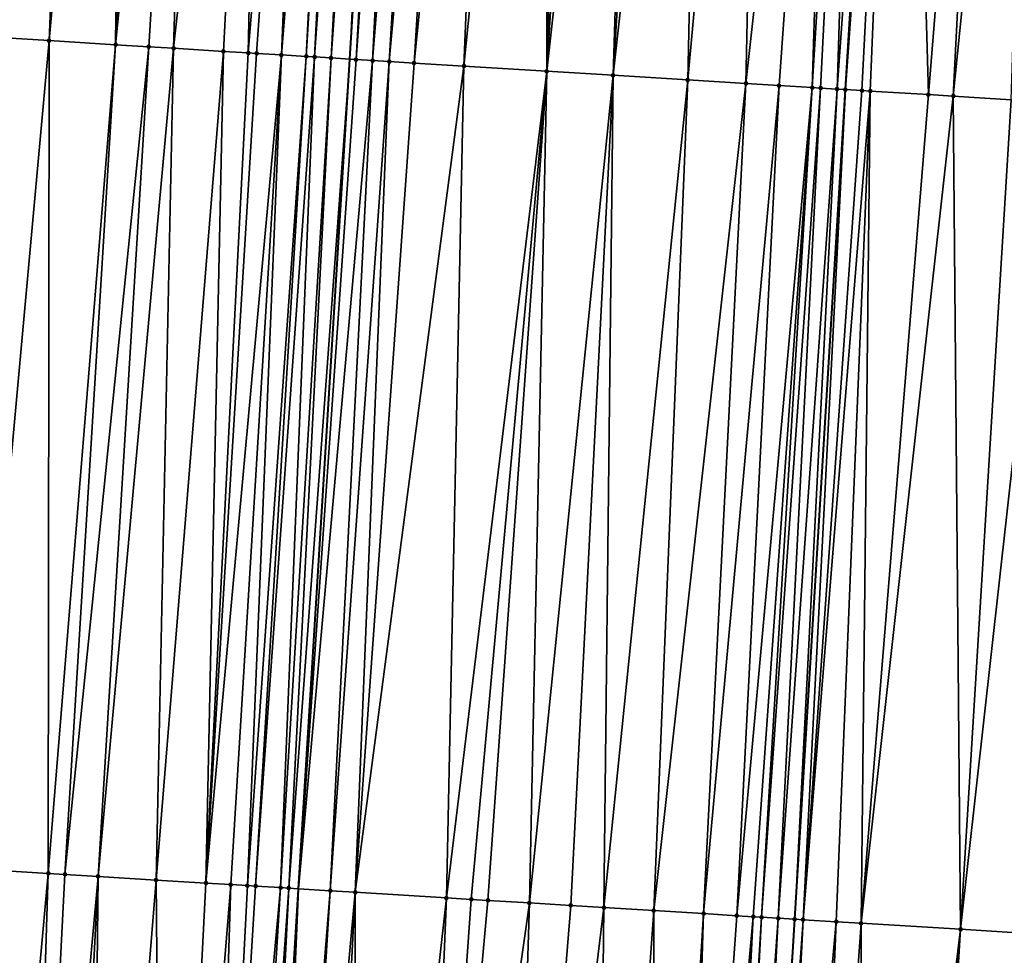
# Model space of a CAD drawing. Header units: feet. Extents: x 2004186 to 2014793, y 836912 to 864902.
# Tile 232 of 256: x 2010628 to 2010652, y 844083 to 844106. Entities that reach past the tile are written whole.
import ezdxf

# ---------------------------------------------------------------- set-up
doc = ezdxf.new("R2010")
doc.units = ezdxf.units.FT
doc.header["$LTSCALE"] = 100
doc.header["$MEASUREMENT"] = 0
for name, color, linetype, lineweight in [('GPL_Skip Line', 2, 'Continuous', 40), ('Road Shots', 4, 'Continuous', 200), ('Road X-Section', 30, 'Continuous', 13)]:
    doc.layers.add(name, color=color, linetype=linetype, lineweight=lineweight)
doc.layers.add('I-77 SB_MM21-27-Surface-TIN', color=7, linetype='Continuous')

msp = doc.modelspace()

# ---------------------------------------------------------------- linework, layer by layer
at = {"layer": 'GPL_Skip Line'}
for points in [[(2010627.274241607, 843965.2923059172, 401.8982961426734), (2010628.505201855, 843985.2460401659, 402.2769665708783), (2010629.73623234, 844005.2009129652, 402.6555117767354), (2010630.96732438, 844025.1567835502, 403.0256113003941), (2010632.199209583, 844045.1123416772, 403.3918096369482), (2010633.432175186, 844065.0701367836, 403.7634412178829), (2010634.665251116, 844085.0282555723, 404.1224744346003), (2010635.89831351, 844104.986155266, 404.5040587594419), (2010637.131339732, 844124.9434695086, 404.8971024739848), (2010638.364411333, 844144.9015182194, 405.2786122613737), (2010639.597460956, 844164.8592112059, 405.6549356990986), (2010640.828914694, 844184.8187866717, 406.0414565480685), (2010642.05649527, 844204.7796168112, 406.3912374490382), (2010643.281691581, 844224.7384698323, 406.7578946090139), (2010644.506856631, 844244.6968136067, 407.1187444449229), (2010645.732096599, 844264.6563778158, 407.4383059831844), (2010646.957012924, 844284.6106697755, 407.8081529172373), (2010648.181700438, 844304.5612343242, 408.1973551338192), (2010649.406690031, 844324.5167198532, 408.5605072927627)], [(2010639.284973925, 843964.5542868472, 402.0628003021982), (2010640.506099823, 843984.5081596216, 402.4516861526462), (2010641.727304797, 844004.4633245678, 402.8542242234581), (2010642.948607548, 844024.4200872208, 403.2120461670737), (2010644.168797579, 844044.3774777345, 403.5907791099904), (2010645.387770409, 844064.3367972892, 403.9435819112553), (2010646.606563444, 844084.2952716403, 404.3233974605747), (2010647.825361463, 844104.2538276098, 404.707190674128), (2010649.044150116, 844124.2122302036, 405.1005105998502), (2010650.262992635, 844144.1715148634, 405.4593968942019), (2010651.481775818, 844164.1298278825, 405.8449393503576), (2010652.701961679, 844184.088550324, 406.2295298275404), (2010653.925345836, 844204.0475649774, 406.5820671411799), (2010655.150527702, 844224.0061826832, 406.9610314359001), (2010656.375721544, 844243.9649954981, 407.3136012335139), (2010657.600954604, 844263.9244471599, 407.6390408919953), (2010658.825855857, 844283.8784935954, 407.993448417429), (2010660.050557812, 844303.829293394, 408.3825371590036), (2010661.275551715, 844323.7848491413, 408.7435987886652)]]:
    msp.add_polyline3d(points, dxfattribs=at)
at = {"layer": 'I-77 SB_MM21-27-Surface-TIN', "color": 128, "linetype": 'ByBlock', "lineweight": -2}
for points in [[(2010629.481018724, 844125.4138702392, 404.7230477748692), (2010627.884028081, 844125.5119579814, 404.6925229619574), (2010627.463730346, 844105.5044394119, 404.3402306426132)], [(2010629.481018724, 844125.4138702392, 404.7230477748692), (2010627.463730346, 844105.5044394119, 404.3402306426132), (2010628.661477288, 844105.4309384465, 404.3585199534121)], [(2010630.479133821, 844125.3524989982, 404.7457252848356), (2010629.481018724, 844125.4138702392, 404.7230477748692), (2010628.661477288, 844105.4309384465, 404.3585199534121)], [(2010630.479133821, 844125.3524989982, 404.7457252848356), (2010628.661477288, 844105.4309384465, 404.3585199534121), (2010630.258466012, 844105.3328192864, 404.3889362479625)], [(2010631.477251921, 844125.29117694, 404.765736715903), (2010630.479133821, 844125.3524989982, 404.7457252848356), (2010630.258466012, 844105.3328192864, 404.3889362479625)], [(2010632.275747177, 844125.2421320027, 404.7810569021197), (2010631.477251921, 844125.29117694, 404.765736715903), (2010630.258466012, 844105.3328192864, 404.3889362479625)], [(2010632.275747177, 844125.2421320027, 404.7810569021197), (2010630.258466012, 844105.3328192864, 404.3889362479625), (2010631.056959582, 844105.283746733, 404.4048081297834)], [(2010632.275747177, 844125.2421320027, 404.7810569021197), (2010631.056959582, 844105.283746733, 404.4048081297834), (2010631.655823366, 844105.2468376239, 404.4220683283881)], [(2010633.872724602, 844125.143827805, 404.8233152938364), (2010632.275747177, 844125.2421320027, 404.7810569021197), (2010631.655823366, 844105.2468376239, 404.4220683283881)], [(2010633.872724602, 844125.143827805, 404.8233152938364), (2010631.655823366, 844105.2468376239, 404.4220683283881), (2010632.853558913, 844105.1731500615, 404.4499042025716)], [(2010633.872724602, 844125.143827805, 404.8233152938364), (2010632.853558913, 844105.1731500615, 404.4499042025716), (2010633.452429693, 844105.1363555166, 404.4613031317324)], [(2010635.070462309, 844125.0701756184, 404.8508913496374), (2010633.872724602, 844125.143827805, 404.8233152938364), (2010633.452429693, 844105.1363555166, 404.4613031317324)], [(2010635.070462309, 844125.0701756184, 404.8508913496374), (2010633.452429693, 844105.1363555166, 404.4613031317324), (2010633.652051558, 844105.1240623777, 404.4665501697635)], [(2010635.070462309, 844125.0701756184, 404.8508913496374), (2010633.652051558, 844105.1240623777, 404.4665501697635), (2010634.250922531, 844105.0872709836, 404.4777879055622)], [(2010635.868951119, 844125.0210251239, 404.8719335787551), (2010635.070462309, 844125.0701756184, 404.8508913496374), (2010634.250922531, 844105.0872709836, 404.4777879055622)], [(2010635.868951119, 844125.0210251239, 404.8719335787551), (2010634.250922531, 844105.0872709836, 404.4777879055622), (2010634.849789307, 844105.0504108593, 404.49254197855)], [(2010636.0685705, 844125.008691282, 404.8796995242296), (2010635.868951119, 844125.0210251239, 404.8719335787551), (2010634.849789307, 844105.0504108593, 404.49254197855)], [(2010636.0685705, 844125.008691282, 404.8796995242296), (2010634.849789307, 844105.0504108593, 404.49254197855), (2010635.049415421, 844105.0381873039, 404.4942290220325)], [(2010636.467818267, 844124.9841710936, 404.8872360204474), (2010636.0685705, 844125.008691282, 404.8796995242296), (2010635.049415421, 844105.0381873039, 404.4942290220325)], [(2010636.467818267, 844124.9841710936, 404.8872360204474), (2010635.049415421, 844105.0381873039, 404.4942290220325), (2010635.448674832, 844105.0138577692, 404.4915877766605)], [(2010636.667450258, 844124.9720437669, 404.8838072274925), (2010636.467818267, 844124.9841710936, 404.8872360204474), (2010635.448674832, 844105.0138577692, 404.4915877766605)], [(2010636.867074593, 844124.959791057, 404.887175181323), (2010636.667450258, 844124.9720437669, 404.8838072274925), (2010635.448674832, 844105.0138577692, 404.4915877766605)], [(2010636.867074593, 844124.959791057, 404.887175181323), (2010635.448674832, 844105.0138577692, 404.4915877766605), (2010635.89831351, 844104.986155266, 404.5040587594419)], [(2010636.867074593, 844124.959791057, 404.887175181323), (2010635.89831351, 844104.986155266, 404.5040587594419), (2010637.131339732, 844124.9434695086, 404.8971024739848)], [(2010636.047539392, 844104.9769613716, 404.5081976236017), (2010637.131339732, 844124.9434695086, 404.8971024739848), (2010635.89831351, 844104.986155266, 404.5040587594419)], [(2010637.465933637, 844124.9228043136, 404.9096717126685), (2010637.131339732, 844124.9434695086, 404.8971024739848), (2010636.047539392, 844104.9769613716, 404.5081976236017)], [(2010637.465933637, 844124.9228043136, 404.9096717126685), (2010636.047539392, 844104.9769613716, 404.5081976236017), (2010636.446775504, 844104.9522503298, 404.5250747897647)], [(2010638.064803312, 844124.885991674, 404.9227304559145), (2010637.465933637, 844124.9228043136, 404.9096717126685), (2010636.446775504, 844104.9522503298, 404.5250747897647)], [(2010638.064803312, 844124.885991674, 404.9227304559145), (2010636.446775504, 844104.9522503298, 404.5250747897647), (2010636.846019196, 844104.9276633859, 404.5356029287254)], [(2010638.663677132, 844124.8492469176, 404.9321093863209), (2010638.064803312, 844124.885991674, 404.9227304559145), (2010636.846019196, 844104.9276633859, 404.5356029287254)], [(2010638.663677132, 844124.8492469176, 404.9321093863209), (2010636.846019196, 844104.9276633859, 404.5356029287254), (2010637.44488976, 844104.8908653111, 404.5471824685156)], [(2010639.462179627, 844124.8003205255, 404.9410035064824), (2010638.663677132, 844124.8492469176, 404.9321093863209), (2010637.44488976, 844104.8908653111, 404.5471824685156)], [(2010639.462179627, 844124.8003205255, 404.9410035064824), (2010637.44488976, 844104.8908653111, 404.5471824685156), (2010638.642638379, 844104.8173918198, 404.564066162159)], [(2010640.659925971, 844124.7268097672, 404.9609130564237), (2010639.462179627, 844124.8003205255, 404.9410035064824), (2010638.642638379, 844104.8173918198, 404.564066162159)], [(2010640.659925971, 844124.7268097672, 404.9609130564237), (2010638.642638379, 844104.8173918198, 404.564066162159), (2010640.638876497, 844104.6947790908, 404.6002334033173)], [(2010641.258795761, 844124.6899990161, 404.9738694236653), (2010640.659925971, 844124.7268097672, 404.9609130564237), (2010640.638876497, 844104.6947790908, 404.6002334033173)], [(2010641.857668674, 844124.6532393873, 404.9840545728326), (2010641.258795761, 844124.6899990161, 404.9738694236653), (2010640.638876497, 844104.6947790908, 404.6002334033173)], [(2010642.855785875, 844124.5919026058, 405.0048641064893), (2010641.857668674, 844124.6532393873, 404.9840545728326), (2010640.638876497, 844104.6947790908, 404.6002334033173)], [(2010642.855785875, 844124.5919026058, 405.0048641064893), (2010640.638876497, 844104.6947790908, 404.6002334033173), (2010642.235869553, 844104.5967308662, 404.6270205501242)], [(2010643.454660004, 844124.5551628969, 405.0139694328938), (2010642.855785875, 844124.5919026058, 405.0048641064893), (2010642.235869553, 844104.5967308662, 404.6270205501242)], [(2010644.452783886, 844124.4939355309, 405.0288477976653), (2010643.454660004, 844124.5551628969, 405.0139694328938), (2010642.235869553, 844104.5967308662, 404.6270205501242)], [(2010644.452783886, 844124.4939355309, 405.0288477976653), (2010642.235869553, 844104.5967308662, 404.6270205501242), (2010644.03248653, 844104.486423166, 404.6573324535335)], [(2010645.850152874, 844124.4081443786, 405.0536260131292), (2010644.452783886, 844124.4939355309, 405.0288477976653), (2010644.03248653, 844104.486423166, 404.6573324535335)], [(2010645.850152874, 844124.4081443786, 405.0536260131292), (2010644.03248653, 844104.486423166, 404.6573324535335), (2010645.429846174, 844104.400479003, 404.6885460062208)], [(2010647.646759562, 844124.2976681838, 405.0948770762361), (2010645.850152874, 844124.4081443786, 405.0536260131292), (2010645.429846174, 844104.400479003, 404.6885460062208)], [(2010647.646759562, 844124.2976681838, 405.0948770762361), (2010645.429846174, 844104.400479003, 404.6885460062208), (2010646.228338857, 844104.3513919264, 404.7051609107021)], [(2010647.646759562, 844124.2976681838, 405.0948770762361), (2010646.228338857, 844104.3513919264, 404.7051609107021), (2010647.026841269, 844104.3024641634, 404.7136251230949)], [(2010648.245635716, 844124.2609616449, 405.1021843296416), (2010647.646759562, 844124.2976681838, 405.0948770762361), (2010647.026841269, 844104.3024641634, 404.7136251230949)], [(2010648.245635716, 844124.2609616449, 405.1021843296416), (2010647.026841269, 844104.3024641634, 404.7136251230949), (2010647.226468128, 844104.290252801, 404.7146883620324)], [(2010648.245635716, 844124.2609616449, 405.1021843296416), (2010647.226468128, 844104.290252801, 404.7146883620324), (2010647.625732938, 844104.2660116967, 404.70752288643)], [(2010648.245635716, 844124.2609616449, 405.1021843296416), (2010647.625732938, 844104.2660116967, 404.70752288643), (2010649.044150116, 844124.2122302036, 405.1005105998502)], [(2010647.625732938, 844104.2660116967, 404.70752288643), (2010647.825361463, 844104.2538276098, 404.707190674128), (2010649.044150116, 844124.2122302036, 405.1005105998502)], [(2010649.243778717, 844124.2000473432, 405.1000921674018), (2010649.044150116, 844124.2122302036, 405.1005105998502), (2010647.825361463, 844104.2538276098, 404.707190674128)], [(2010649.243778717, 844124.2000473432, 405.1000921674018), (2010647.825361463, 844104.2538276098, 404.707190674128), (2010648.22462229, 844104.2295212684, 404.7033628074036)], [(2010649.243778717, 844124.2000473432, 405.1000921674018), (2010648.22462229, 844104.2295212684, 404.7033628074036), (2010648.424250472, 844104.2173315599, 404.7033182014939)], [(2010649.243778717, 844124.2000473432, 405.1000921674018), (2010648.424250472, 844104.2173315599, 404.7033182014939), (2010649.821668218, 844104.1323388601, 404.6858536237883)], [(2010651.43973079, 844124.0666495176, 405.0622254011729), (2010649.243778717, 844124.2000473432, 405.1000921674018), (2010649.821668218, 844104.1323388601, 404.6858536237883)], [(2010651.43973079, 844124.0666495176, 405.0622254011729), (2010649.821668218, 844104.1323388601, 404.6858536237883), (2010650.42056364, 844104.0959478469, 404.6766073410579)], [(2010652.437886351, 844124.0059409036, 405.0489833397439), (2010651.43973079, 844124.0666495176, 405.0622254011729), (2010650.42056364, 844104.0959478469, 404.6766073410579)], [(2010652.437886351, 844124.0059409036, 405.0489833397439), (2010650.42056364, 844104.0959478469, 404.6766073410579), (2010651.817982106, 844104.0109669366, 404.6585395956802)], [(2010628.661477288, 844105.4309384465, 404.3585199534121), (2010627.463730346, 844105.5044394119, 404.3402306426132), (2010626.843769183, 844085.5085333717, 403.9813810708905)], [(2010628.661477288, 844105.4309384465, 404.3585199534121), (2010626.843769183, 844085.5085333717, 403.9813810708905), (2010628.640384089, 844085.3981917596, 404.0148852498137)], [(2010630.258466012, 844105.3328192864, 404.3889362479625), (2010628.661477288, 844105.4309384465, 404.3585199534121), (2010628.640384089, 844085.3981917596, 404.0148852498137)], [(2010630.258466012, 844105.3328192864, 404.3889362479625), (2010628.640384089, 844085.3981917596, 404.0148852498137), (2010629.039635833, 844085.3737366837, 404.0188388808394)], [(2010631.056959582, 844105.283746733, 404.4048081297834), (2010630.258466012, 844105.3328192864, 404.3889362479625), (2010629.039635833, 844085.3737366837, 404.0188388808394)], [(2010631.056959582, 844105.283746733, 404.4048081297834), (2010629.039635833, 844085.3737366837, 404.0188388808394), (2010629.838132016, 844085.3247069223, 404.0331436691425)], [(2010631.655823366, 844105.2468376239, 404.4220683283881), (2010631.056959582, 844105.283746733, 404.4048081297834), (2010629.838132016, 844085.3247069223, 404.0331436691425)], [(2010631.655823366, 844105.2468376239, 404.4220683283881), (2010629.838132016, 844085.3247069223, 404.0331436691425), (2010631.235491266, 844085.2387563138, 404.0661212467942)], [(2010632.853558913, 844105.1731500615, 404.4499042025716), (2010631.655823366, 844105.2468376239, 404.4220683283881), (2010631.235491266, 844085.2387563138, 404.0661212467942)], [(2010632.853558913, 844105.1731500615, 404.4499042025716), (2010631.235491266, 844085.2387563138, 404.0661212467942), (2010632.433233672, 844085.1651810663, 404.0892154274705)], [(2010633.452429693, 844105.1363555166, 404.4613031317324), (2010632.853558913, 844105.1731500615, 404.4499042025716), (2010632.433233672, 844085.1651810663, 404.0892154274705)], [(2010633.652051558, 844105.1240623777, 404.4665501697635), (2010633.452429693, 844105.1363555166, 404.4613031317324), (2010632.433233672, 844085.1651810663, 404.0892154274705)], [(2010634.250922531, 844105.0872709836, 404.4777879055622), (2010633.652051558, 844105.1240623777, 404.4665501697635), (2010632.433233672, 844085.1651810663, 404.0892154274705)], [(2010634.250922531, 844105.0872709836, 404.4777879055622), (2010632.433233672, 844085.1651810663, 404.0892154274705), (2010633.032100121, 844085.1283155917, 404.104926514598)], [(2010634.250922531, 844105.0872709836, 404.4777879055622), (2010633.032100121, 844085.1283155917, 404.104926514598), (2010633.431346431, 844085.1037715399, 404.1136391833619)], [(2010634.849789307, 844105.0504108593, 404.49254197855), (2010634.250922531, 844105.0872709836, 404.4777879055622), (2010633.431346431, 844085.1037715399, 404.1136391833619)], [(2010634.849789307, 844105.0504108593, 404.49254197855), (2010633.431346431, 844085.1037715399, 404.1136391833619), (2010633.630972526, 844085.0915476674, 404.1154199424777)], [(2010635.049415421, 844105.0381873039, 404.4942290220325), (2010634.849789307, 844105.0504108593, 404.49254197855), (2010633.630972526, 844085.0915476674, 404.1154199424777)], [(2010635.049415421, 844105.0381873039, 404.4942290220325), (2010633.630972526, 844085.0915476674, 404.1154199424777), (2010634.229859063, 844085.0550111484, 404.1135362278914)], [(2010635.448674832, 844105.0138577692, 404.4915877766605), (2010635.049415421, 844105.0381873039, 404.4942290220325), (2010634.229859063, 844085.0550111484, 404.1135362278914)], [(2010635.448674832, 844105.0138577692, 404.4915877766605), (2010634.229859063, 844085.0550111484, 404.1135362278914), (2010634.429485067, 844085.0427857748, 404.1153972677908)], [(2010635.448674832, 844105.0138577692, 404.4915877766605), (2010634.429485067, 844085.0427857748, 404.1153972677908), (2010635.89831351, 844104.986155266, 404.5040587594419)], [(2010634.429485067, 844085.0427857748, 404.1153972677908), (2010634.665251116, 844085.0282555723, 404.1224744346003), (2010635.89831351, 844104.986155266, 404.5040587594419)], [(2010636.047539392, 844104.9769613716, 404.5081976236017), (2010635.89831351, 844104.986155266, 404.5040587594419), (2010634.665251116, 844085.0282555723, 404.1224744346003)], [(2010636.446775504, 844104.9522503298, 404.5250747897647), (2010636.047539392, 844104.9769613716, 404.5081976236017), (2010634.665251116, 844085.0282555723, 404.1224744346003)], [(2010636.446775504, 844104.9522503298, 404.5250747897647), (2010634.665251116, 844085.0282555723, 404.1224744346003), (2010635.427591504, 844084.9812727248, 404.1453581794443)], [(2010636.846019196, 844104.9276633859, 404.5356029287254), (2010636.446775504, 844104.9522503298, 404.5250747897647), (2010635.427591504, 844084.9812727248, 404.1453581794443)], [(2010636.846019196, 844104.9276633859, 404.5356029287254), (2010635.427591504, 844084.9812727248, 404.1453581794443), (2010636.02646344, 844084.9444971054, 404.1562631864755)], [(2010637.44488976, 844104.8908653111, 404.5471824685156), (2010636.846019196, 844104.9276633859, 404.5356029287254), (2010636.02646344, 844084.9444971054, 404.1562631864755)], [(2010638.642638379, 844104.8173918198, 404.564066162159), (2010637.44488976, 844104.8908653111, 404.5471824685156), (2010636.02646344, 844084.9444971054, 404.1562631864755)], [(2010638.642638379, 844104.8173918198, 404.564066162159), (2010636.02646344, 844084.9444971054, 404.1562631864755), (2010638.222336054, 844084.809798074, 404.1884976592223)], [(2010640.638876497, 844104.6947790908, 404.6002334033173), (2010638.642638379, 844104.8173918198, 404.564066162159), (2010638.222336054, 844084.809798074, 404.1884976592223)], [(2010640.638876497, 844104.6947790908, 404.6002334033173), (2010638.222336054, 844084.809798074, 404.1884976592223), (2010638.821206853, 844084.7730038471, 404.2003979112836)], [(2010640.638876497, 844104.6947790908, 404.6002334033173), (2010638.821206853, 844084.7730038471, 404.2003979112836), (2010639.220456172, 844084.748509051, 404.2064760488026)], [(2010640.638876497, 844104.6947790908, 404.6002334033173), (2010639.220456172, 844084.748509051, 404.2064760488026), (2010640.218573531, 844084.6871748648, 404.2268700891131)], [(2010642.235869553, 844104.5967308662, 404.6270205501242), (2010640.638876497, 844104.6947790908, 404.6002334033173), (2010640.218573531, 844084.6871748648, 404.2268700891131)], [(2010642.235869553, 844104.5967308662, 404.6270205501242), (2010640.218573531, 844084.6871748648, 404.2268700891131), (2010641.216695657, 844084.6259187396, 404.2430888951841)], [(2010642.235869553, 844104.5967308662, 404.6270205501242), (2010641.216695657, 844084.6259187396, 404.2430888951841), (2010642.015194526, 844084.5769329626, 404.2550410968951)], [(2010644.03248653, 844104.486423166, 404.6573324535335), (2010642.235869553, 844104.5967308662, 404.6270205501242), (2010642.015194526, 844084.5769329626, 404.2550410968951)], [(2010644.03248653, 844104.486423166, 404.6573324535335), (2010642.015194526, 844084.5769329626, 404.2550410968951), (2010643.212939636, 844084.5034019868, 404.2757673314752)], [(2010645.429846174, 844104.400479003, 404.6885460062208), (2010644.03248653, 844104.486423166, 404.6573324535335), (2010643.212939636, 844084.5034019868, 404.2757673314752)], [(2010645.429846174, 844104.400479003, 404.6885460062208), (2010643.212939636, 844084.5034019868, 404.2757673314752), (2010644.410677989, 844084.4297603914, 404.3024102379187)], [(2010646.228338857, 844104.3513919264, 404.7051609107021), (2010645.429846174, 844104.400479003, 404.6885460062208), (2010644.410677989, 844084.4297603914, 404.3024102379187)], [(2010646.228338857, 844104.3513919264, 404.7051609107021), (2010644.410677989, 844084.4297603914, 404.3024102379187), (2010645.209175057, 844084.3807451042, 404.3159408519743)], [(2010647.026841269, 844104.3024641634, 404.7136251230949), (2010646.228338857, 844104.3513919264, 404.7051609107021), (2010645.209175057, 844084.3807451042, 404.3159408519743)], [(2010647.026841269, 844104.3024641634, 404.7136251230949), (2010645.209175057, 844084.3807451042, 404.3159408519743), (2010645.608426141, 844084.3562792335, 404.3204718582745)], [(2010647.026841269, 844104.3024641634, 404.7136251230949), (2010645.608426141, 844084.3562792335, 404.3204718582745), (2010645.808049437, 844084.3440095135, 404.3247048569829)], [(2010647.226468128, 844104.290252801, 404.7146883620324), (2010647.026841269, 844104.3024641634, 404.7136251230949), (2010645.808049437, 844084.3440095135, 404.3247048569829)], [(2010647.226468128, 844104.290252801, 404.7146883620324), (2010645.808049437, 844084.3440095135, 404.3247048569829), (2010646.207304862, 844084.3196147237, 404.3254339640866)], [(2010647.625732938, 844104.2660116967, 404.70752288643), (2010647.226468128, 844104.290252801, 404.7146883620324), (2010646.207304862, 844084.3196147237, 404.3254339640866)], [(2010647.625732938, 844104.2660116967, 404.70752288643), (2010646.207304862, 844084.3196147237, 404.3254339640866), (2010646.606563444, 844084.2952716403, 404.3233974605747)], [(2010647.625732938, 844104.2660116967, 404.70752288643), (2010646.606563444, 844084.2952716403, 404.3233974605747), (2010647.825361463, 844104.2538276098, 404.707190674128)], [(2010646.806190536, 844084.2830640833, 404.3243055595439), (2010647.825361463, 844104.2538276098, 404.707190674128), (2010646.606563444, 844084.2952716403, 404.3233974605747)], [(2010648.22462229, 844104.2295212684, 404.7033628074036), (2010647.825361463, 844104.2538276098, 404.707190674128), (2010646.806190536, 844084.2830640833, 404.3243055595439)], [(2010648.424250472, 844104.2173315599, 404.7033182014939), (2010648.22462229, 844104.2295212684, 404.7033628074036), (2010646.806190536, 844084.2830640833, 404.3243055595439)], [(2010648.424250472, 844104.2173315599, 404.7033182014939), (2010646.806190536, 844084.2830640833, 404.3243055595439), (2010647.604711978, 844084.2344479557, 404.3164863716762)], [(2010648.424250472, 844104.2173315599, 404.7033182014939), (2010647.604711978, 844084.2344479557, 404.3164863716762), (2010648.203610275, 844084.1981040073, 404.3043026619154)], [(2010649.821668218, 844104.1323388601, 404.6858536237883), (2010648.424250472, 844104.2173315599, 404.7033182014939), (2010648.203610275, 844084.1981040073, 404.3043026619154)], [(2010650.42056364, 844104.0959478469, 404.6766073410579), (2010649.821668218, 844104.1323388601, 404.6858536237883), (2010648.203610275, 844084.1981040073, 404.3043026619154)], [(2010650.42056364, 844104.0959478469, 404.6766073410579), (2010648.203610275, 844084.1981040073, 404.3043026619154), (2010650.599183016, 844084.0523934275, 404.2734744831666)], [(2010651.817982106, 844104.0109669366, 404.6585395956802), (2010650.42056364, 844104.0959478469, 404.6766073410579), (2010650.599183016, 844084.0523934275, 404.2734744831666)], [(2010652.816134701, 844103.9502097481, 404.6485266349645), (2010651.817982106, 844104.0109669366, 404.6585395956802), (2010650.599183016, 844084.0523934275, 404.2734744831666)], [(2010652.816134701, 844103.9502097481, 404.6485266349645), (2010650.599183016, 844084.0523934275, 404.2734744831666), (2010652.595479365, 844083.9307342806, 404.2602822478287)], [(2010628.640384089, 844085.3981917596, 404.0148852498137), (2010626.843769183, 844085.5085333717, 403.9813810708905), (2010626.822700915, 844065.4761949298, 403.6282973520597)], [(2010628.640384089, 844085.3981917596, 404.0148852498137), (2010626.822700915, 844065.4761949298, 403.6282973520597), (2010628.020446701, 844065.40267504, 403.6492142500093)], [(2010629.039635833, 844085.3737366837, 404.0188388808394), (2010628.640384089, 844085.3981917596, 404.0148852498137), (2010628.020446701, 844065.40267504, 403.6492142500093)], [(2010629.838132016, 844085.3247069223, 404.0331436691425), (2010629.039635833, 844085.3737366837, 404.0188388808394), (2010628.020446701, 844065.40267504, 403.6492142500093)], [(2010629.838132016, 844085.3247069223, 404.0331436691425), (2010628.020446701, 844065.40267504, 403.6492142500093), (2010628.818940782, 844065.3536108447, 403.6659892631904)], [(2010629.838132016, 844085.3247069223, 404.0331436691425), (2010628.818940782, 844065.3536108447, 403.6659892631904), (2010629.617430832, 844065.3044806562, 403.6864314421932)], [(2010631.235491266, 844085.2387563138, 404.0661212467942), (2010629.838132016, 844085.3247069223, 404.0331436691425), (2010629.617430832, 844065.3044806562, 403.6864314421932)], [(2010631.235491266, 844085.2387563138, 404.0661212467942), (2010629.617430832, 844065.3044806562, 403.6864314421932), (2010631.414047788, 844065.1941726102, 403.7193744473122)], [(2010632.433233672, 844085.1651810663, 404.0892154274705), (2010631.235491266, 844085.2387563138, 404.0661212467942), (2010631.414047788, 844065.1941726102, 403.7193744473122)], [(2010633.032100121, 844085.1283155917, 404.104926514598), (2010632.433233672, 844085.1651810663, 404.0892154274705), (2010631.414047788, 844065.1941726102, 403.7193744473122)], [(2010633.032100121, 844085.1283155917, 404.104926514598), (2010631.414047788, 844065.1941726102, 403.7193744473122), (2010632.412162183, 844065.1327898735, 403.7432601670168)], [(2010633.431346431, 844085.1037715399, 404.1136391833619), (2010633.032100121, 844085.1283155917, 404.104926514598), (2010632.412162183, 844065.1327898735, 403.7432601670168)], [(2010633.630972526, 844085.0915476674, 404.1154199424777), (2010633.431346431, 844085.1037715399, 404.1136391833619), (2010632.412162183, 844065.1327898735, 403.7432601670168)], [(2010634.229859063, 844085.0550111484, 404.1135362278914), (2010633.630972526, 844085.0915476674, 404.1154199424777), (2010632.412162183, 844065.1327898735, 403.7432601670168)], [(2010634.229859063, 844085.0550111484, 404.1135362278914), (2010632.412162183, 844065.1327898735, 403.7432601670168), (2010633.01103554, 844065.096037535, 403.7532959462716)], [(2010634.429485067, 844085.0427857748, 404.1153972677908), (2010634.229859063, 844085.0550111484, 404.1135362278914), (2010633.01103554, 844065.096037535, 403.7532959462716)], [(2010634.429485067, 844085.0427857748, 404.1153972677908), (2010633.01103554, 844065.096037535, 403.7532959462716), (2010633.432175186, 844065.0701367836, 403.7634412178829)], [(2010634.429485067, 844085.0427857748, 404.1153972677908), (2010633.432175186, 844065.0701367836, 403.7634412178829), (2010634.665251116, 844085.0282555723, 404.1224744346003)], [(2010633.809526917, 844065.0469290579, 403.7725316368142), (2010634.665251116, 844085.0282555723, 404.1224744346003), (2010633.432175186, 844065.0701367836, 403.7634412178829)], [(2010635.427591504, 844084.9812727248, 404.1453581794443), (2010634.665251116, 844085.0282555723, 404.1224744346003), (2010633.809526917, 844065.0469290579, 403.7725316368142)], [(2010635.427591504, 844084.9812727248, 404.1453581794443), (2010633.809526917, 844065.0469290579, 403.7725316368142), (2010634.208770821, 844065.0223456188, 403.7837721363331)], [(2010636.02646344, 844084.9444971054, 404.1562631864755), (2010635.427591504, 844084.9812727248, 404.1453581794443), (2010634.208770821, 844065.0223456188, 403.7837721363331)], [(2010636.02646344, 844084.9444971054, 404.1562631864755), (2010634.208770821, 844065.0223456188, 403.7837721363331), (2010635.007268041, 844064.9733328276, 403.7976906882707)], [(2010636.02646344, 844084.9444971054, 404.1562631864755), (2010635.007268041, 844064.9733328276, 403.7976906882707), (2010636.005398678, 844064.912216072, 403.8067961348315)], [(2010638.222336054, 844084.809798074, 404.1884976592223), (2010636.02646344, 844084.9444971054, 404.1562631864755), (2010636.005398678, 844064.912216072, 403.8067961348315)], [(2010638.222336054, 844084.809798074, 404.1884976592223), (2010636.005398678, 844064.912216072, 403.8067961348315), (2010637.402769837, 844064.8264604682, 403.8302211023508)], [(2010638.821206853, 844084.7730038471, 404.2003979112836), (2010638.222336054, 844084.809798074, 404.1884976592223), (2010637.402769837, 844064.8264604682, 403.8302211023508)], [(2010639.220456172, 844084.748509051, 404.2064760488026), (2010638.821206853, 844084.7730038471, 404.2003979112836), (2010637.402769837, 844064.8264604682, 403.8302211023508)], [(2010640.218573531, 844084.6871748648, 404.2268700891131), (2010639.220456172, 844084.748509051, 404.2064760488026), (2010637.402769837, 844064.8264604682, 403.8302211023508)], [(2010640.218573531, 844084.6871748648, 404.2268700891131), (2010637.402769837, 844064.8264604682, 403.8302211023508), (2010639.598641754, 844064.6917500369, 403.8643436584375)], [(2010641.216695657, 844084.6259187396, 404.2430888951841), (2010640.218573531, 844084.6871748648, 404.2268700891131), (2010639.598641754, 844064.6917500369, 403.8643436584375)], [(2010642.015194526, 844084.5769329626, 404.2550410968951), (2010641.216695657, 844084.6259187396, 404.2430888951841), (2010639.598641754, 844064.6917500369, 403.8643436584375)], [(2010642.015194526, 844084.5769329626, 404.2550410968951), (2010639.598641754, 844064.6917500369, 403.8643436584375), (2010641.794509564, 844064.5569723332, 403.9022044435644)], [(2010643.212939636, 844084.5034019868, 404.2757673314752), (2010642.015194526, 844084.5769329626, 404.2550410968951), (2010641.794509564, 844064.5569723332, 403.9022044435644)], [(2010643.212939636, 844084.5034019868, 404.2757673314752), (2010641.794509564, 844064.5569723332, 403.9022044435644), (2010643.191877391, 844064.471162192, 403.9286599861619)], [(2010644.410677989, 844084.4297603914, 404.3024102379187), (2010643.212939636, 844084.5034019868, 404.2757673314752), (2010643.191877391, 844064.471162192, 403.9286599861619)], [(2010644.410677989, 844084.4297603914, 404.3024102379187), (2010643.191877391, 844064.471162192, 403.9286599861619), (2010643.790747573, 844064.4343578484, 403.941585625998)], [(2010645.209175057, 844084.3807451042, 404.3159408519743), (2010644.410677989, 844084.4297603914, 404.3024102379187), (2010643.790747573, 844064.4343578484, 403.941585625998)], [(2010645.608426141, 844084.3562792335, 404.3204718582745), (2010645.209175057, 844084.3807451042, 404.3159408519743), (2010643.790747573, 844064.4343578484, 403.941585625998)], [(2010645.608426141, 844084.3562792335, 404.3204718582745), (2010643.790747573, 844064.4343578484, 403.941585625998), (2010644.589250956, 844064.3854459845, 403.9498957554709)], [(2010645.808049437, 844084.3440095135, 404.3247048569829), (2010645.608426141, 844084.3562792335, 404.3204718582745), (2010644.589250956, 844064.3854459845, 403.9498957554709)], [(2010645.808049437, 844084.3440095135, 404.3247048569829), (2010644.589250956, 844064.3854459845, 403.9498957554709), (2010644.788879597, 844064.3732637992, 403.9494293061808)], [(2010646.207304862, 844084.3196147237, 404.3254339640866), (2010645.808049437, 844084.3440095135, 404.3247048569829), (2010644.788879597, 844064.3732637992, 403.9494293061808)], [(2010646.207304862, 844084.3196147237, 404.3254339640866), (2010644.788879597, 844064.3732637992, 403.9494293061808), (2010645.188142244, 844064.3489872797, 403.9436146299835)], [(2010646.207304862, 844084.3196147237, 404.3254339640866), (2010645.188142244, 844064.3489872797, 403.9436146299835), (2010646.606563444, 844084.2952716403, 404.3233974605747)], [(2010645.188142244, 844064.3489872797, 403.9436146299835), (2010645.387770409, 844064.3367972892, 403.9435819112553), (2010646.606563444, 844084.2952716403, 404.3233974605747)], [(2010646.806190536, 844084.2830640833, 404.3243055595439), (2010646.606563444, 844084.2952716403, 404.3233974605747), (2010645.387770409, 844064.3367972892, 403.9435819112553)], [(2010646.806190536, 844084.2830640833, 404.3243055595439), (2010645.387770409, 844064.3367972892, 403.9435819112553), (2010645.787026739, 844064.3124173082, 403.9435164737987)], [(2010647.604711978, 844084.2344479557, 404.3164863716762), (2010646.806190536, 844084.2830640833, 404.3243055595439), (2010645.787026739, 844064.3124173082, 403.9435164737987)], [(2010647.604711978, 844084.2344479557, 404.3164863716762), (2010645.787026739, 844064.3124173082, 403.9435164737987), (2010646.785180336, 844064.2516765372, 403.9317288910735)], [(2010648.203610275, 844084.1981040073, 404.3043026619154), (2010647.604711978, 844084.2344479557, 404.3164863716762), (2010646.785180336, 844064.2516765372, 403.9317288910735)], [(2010648.203610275, 844084.1981040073, 404.3043026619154), (2010646.785180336, 844064.2516765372, 403.9317288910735), (2010648.182598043, 844064.1666831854, 403.9127963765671)], [(2010650.599183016, 844084.0523934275, 404.2734744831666), (2010648.203610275, 844084.1981040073, 404.3043026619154), (2010648.182598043, 844064.1666831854, 403.9127963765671)], [(2010650.599183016, 844084.0523934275, 404.2734744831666), (2010648.182598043, 844064.1666831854, 403.9127963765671), (2010648.781494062, 844064.1303019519, 403.9022102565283)], [(2010650.599183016, 844084.0523934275, 404.2734744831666), (2010648.781494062, 844064.1303019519, 403.9022102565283), (2010649.380385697, 844064.093848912, 403.8956143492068)], [(2010652.595479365, 844083.9307342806, 404.2602822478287), (2010650.599183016, 844084.0523934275, 404.2734744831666), (2010649.380385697, 844064.093848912, 403.8956143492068)], [(2010652.595479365, 844083.9307342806, 404.2602822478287), (2010649.380385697, 844064.093848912, 403.8956143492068), (2010652.57446337, 844063.8992518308, 403.8704867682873)]]:
    msp.add_3dface(points, dxfattribs=at)
at = {"layer": 'Road Shots', "lineweight": 100}
for p in [(2010628.661477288, 844105.4309384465, 404.3585199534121), (2010630.258466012, 844105.3328192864, 404.3889362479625), (2010631.056959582, 844105.283746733, 404.4048081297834), (2010631.655823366, 844105.2468376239, 404.4220683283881), (2010632.853558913, 844105.1731500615, 404.4499042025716), (2010633.452429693, 844105.1363555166, 404.4613031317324), (2010633.652051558, 844105.1240623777, 404.4665501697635), (2010634.250922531, 844105.0872709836, 404.4777879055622), (2010634.849789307, 844105.0504108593, 404.49254197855), (2010635.049415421, 844105.0381873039, 404.4942290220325), (2010635.448674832, 844105.0138577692, 404.4915877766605), (2010636.047539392, 844104.9769613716, 404.5081976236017), (2010636.446775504, 844104.9522503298, 404.5250747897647), (2010636.846019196, 844104.9276633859, 404.5356029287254), (2010637.44488976, 844104.8908653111, 404.5471824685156), (2010638.642638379, 844104.8173918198, 404.564066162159), (2010640.638876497, 844104.6947790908, 404.6002334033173), (2010642.235869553, 844104.5967308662, 404.6270205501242), (2010644.03248653, 844104.486423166, 404.6573324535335), (2010645.429846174, 844104.400479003, 404.6885460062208), (2010646.228338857, 844104.3513919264, 404.7051609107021), (2010647.026841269, 844104.3024641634, 404.7136251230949), (2010647.226468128, 844104.290252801, 404.7146883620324), (2010647.625732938, 844104.2660116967, 404.70752288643), (2010647.825361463, 844104.2538276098, 404.707190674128), (2010648.22462229, 844104.2295212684, 404.7033628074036), (2010648.424250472, 844104.2173315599, 404.7033182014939), (2010649.821668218, 844104.1323388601, 404.6858536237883), (2010650.42056364, 844104.0959478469, 404.6766073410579), (2010628.640384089, 844085.3981917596, 404.0148852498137), (2010629.039635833, 844085.3737366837, 404.0188388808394), (2010629.838132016, 844085.3247069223, 404.0331436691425), (2010631.235491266, 844085.2387563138, 404.0661212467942), (2010632.433233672, 844085.1651810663, 404.0892154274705), (2010633.032100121, 844085.1283155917, 404.104926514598), (2010633.431346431, 844085.1037715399, 404.1136391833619), (2010633.630972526, 844085.0915476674, 404.1154199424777), (2010634.229859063, 844085.0550111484, 404.1135362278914), (2010634.429485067, 844085.0427857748, 404.1153972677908), (2010635.427591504, 844084.9812727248, 404.1453581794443), (2010636.02646344, 844084.9444971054, 404.1562631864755), (2010638.222336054, 844084.809798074, 404.1884976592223), (2010638.821206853, 844084.7730038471, 404.2003979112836), (2010639.220456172, 844084.748509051, 404.2064760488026), (2010640.218573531, 844084.6871748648, 404.2268700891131), (2010641.216695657, 844084.6259187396, 404.2430888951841), (2010642.015194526, 844084.5769329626, 404.2550410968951), (2010643.212939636, 844084.5034019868, 404.2757673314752), (2010644.410677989, 844084.4297603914, 404.3024102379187), (2010645.209175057, 844084.3807451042, 404.3159408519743), (2010645.608426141, 844084.3562792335, 404.3204718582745), (2010645.808049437, 844084.3440095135, 404.3247048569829), (2010646.207304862, 844084.3196147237, 404.3254339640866), (2010646.606563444, 844084.2952716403, 404.3233974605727), (2010646.806190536, 844084.2830640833, 404.3243055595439), (2010647.604711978, 844084.2344479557, 404.3164863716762), (2010648.203610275, 844084.1981040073, 404.3043026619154), (2010650.599183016, 844084.0523934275, 404.2734744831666)]:
    msp.add_point(p, dxfattribs=at)
at = {"layer": 'Road X-Section', "extrusion": (0.06094121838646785, 0.997949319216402, 0.01957866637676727), "elevation": 964912.5173056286, "flags": 128}
msp.add_lwpolyline([(-1955428.910053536, -18491.18953168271), (-1955429.710053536, -18491.16309812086), (-1955430.510053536, -18491.13252916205), (-1955430.910053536, -18491.11973677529), (-1955431.710053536, -18491.08954523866), (-1955432.110053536, -18491.08626646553), (-1955432.310053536, -18491.0811503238), (-1955432.510053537, -18491.07352645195), (-1955432.710053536, -18491.06349236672), (-1955433.310053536, -18491.02336364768), (-1955433.510053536, -18491.01424287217), (-1955433.710053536, -18491.01114750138), (-1955433.910053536, -18491.01257062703), (-1955434.110053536, -18491.01731081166), (-1955434.310053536, -18491.01295993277), (-1955434.710053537, -18490.98912941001), (-1955434.910053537, -18490.97940212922), (-1955435.710053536, -18490.95598184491), (-1955436.510053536, -18490.94075874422), (-1955437.310053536, -18490.92300950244), (-1955438.310053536, -18490.90437349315), (-1955439.510053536, -18490.88608067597), (-1955441.110053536, -18490.85565855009), (-1955441.910053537, -18490.83978362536), (-1955442.510053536, -18490.82252011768), (-1955443.710053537, -18490.79467890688), (-1955444.310053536, -18490.78327779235), (-1955444.510053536, -18490.77802974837), (-1955445.110053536, -18490.7667898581), (-1955445.710053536, -18490.7520329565), (-1955445.910053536, -18490.75034558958), (-1955446.310053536, -18490.75298734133), (-1955446.910053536, -18490.73637431), (-1955447.310053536, -18490.71949390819), (-1955447.710053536, -18490.70896375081), (-1955448.310053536, -18490.69738199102), (-1955449.510053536, -18490.68049506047), (-1955451.510053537, -18490.64432088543), (-1955453.110053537, -18490.61752860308), (-1955454.910053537, -18490.58721088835), (-1955456.310053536, -18490.55599135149), (-1955457.110053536, -18490.53937326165), (-1955457.910053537, -18490.53090742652), (-1955458.110053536, -18490.52984398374), (-1955458.510053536, -18490.53701083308), (-1955458.710053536, -18490.53734310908), (-1955459.110053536, -18490.54117170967), (-1955459.310053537, -18490.54121632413), (-1955460.710053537, -18490.5586842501), (-1955461.310053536, -18490.5679323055), (-1955462.710053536, -18490.58600351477), (-1955463.710053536, -18490.59601839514), (-1955464.510053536, -18490.60459172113), (-1955465.710053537, -18490.61137609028), (-1955466.710053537, -18490.61957758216), (-1955467.510053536, -18490.62595917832), (-1955468.110053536, -18490.63463399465), (-1955469.510053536, -18490.65989035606), (-1955470.110053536, -18490.67416422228), (-1955470.510053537, -18490.69768138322), (-1955470.710053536, -18490.69862865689), (-1955470.910053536, -18490.6938709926), (-1955471.110053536, -18490.69417015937), (-1955471.310053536, -18490.69748329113), (-1955471.710053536, -18490.71749125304), (-1955472.110053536, -18490.73525926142), (-1955472.310053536, -18490.74574987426), (-1955472.510053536, -18490.75389534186), (-1955472.710053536, -18490.75841036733), (-1955472.910053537, -18490.75799444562), (-1955473.110053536, -18490.76177388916), (-1955476.910053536, -18490.91645645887), (-1955477.310053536, -18490.93208789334)], dxfattribs=at)
at = {"layer": 'Road X-Section', "extrusion": (0.06094220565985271, 0.9979655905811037, 0.01872772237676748), "elevation": 964907.89329381, "flags": 128}
msp.add_lwpolyline([(-1955428.9161821, -17669.95419082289), (-1955430.316182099, -17669.90324276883), (-1955430.9161821, -17669.88071412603), (-1955431.3161821, -17669.86574102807), (-1955431.516182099, -17669.85651649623), (-1955431.716182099, -17669.85040103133), (-1955431.916182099, -17669.84872823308), (-1955432.1161821, -17669.84429118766), (-1955432.3161821, -17669.83573389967), (-1955432.716182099, -17669.81246602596), (-1955433.3161821, -17669.77213752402), (-1955433.516182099, -17669.76197936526), (-1955433.716182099, -17669.75818564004), (-1955434.116182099, -17669.76209106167), (-1955434.3161821, -17669.75739151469), (-1955434.9161821, -17669.73001012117), (-1955435.516182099, -17669.71154773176), (-1955436.9161821, -17669.68162915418), (-1955437.716182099, -17669.66571589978), (-1955438.916182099, -17669.64465132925), (-1955440.716182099, -17669.61114127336), (-1955441.116182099, -17669.60718694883), (-1955441.916182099, -17669.59287965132), (-1955443.3161821, -17669.55989628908), (-1955444.516182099, -17669.53679805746), (-1955445.116182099, -17669.52108421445), (-1955445.516182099, -17669.5123700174), (-1955445.716182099, -17669.51058894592), (-1955446.316182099, -17669.51247299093), (-1955446.516182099, -17669.51061162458), (-1955447.516182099, -17669.48064545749), (-1955448.1161821, -17669.46973853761), (-1955450.316182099, -17669.43749841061), (-1955450.916182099, -17669.42559607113), (-1955451.3161821, -17669.41951686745), (-1955452.3161821, -17669.39911924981), (-1955453.316182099, -17669.3828975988), (-1955454.1161821, -17669.37094330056), (-1955455.3161821, -17669.3502134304), (-1955456.516182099, -17669.32356585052), (-1955457.3161821, -17669.31003286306), (-1955457.716182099, -17669.30550106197), (-1955457.9161821, -17669.30126732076), (-1955458.3161821, -17669.30053808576), (-1955458.716182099, -17669.3025749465), (-1955458.916182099, -17669.30166668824), (-1955459.716182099, -17669.30948724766), (-1955460.3161821, -17669.32167309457), (-1955462.716182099, -17669.35250668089), (-1955464.716182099, -17669.36570123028), (-1955467.316182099, -17669.38612946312), (-1955467.716182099, -17669.38802153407), (-1955468.3161821, -17669.39725813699), (-1955469.716182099, -17669.42440580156), (-1955470.1161821, -17669.43027859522), (-1955470.3161821, -17669.4382900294), (-1955470.516182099, -17669.4494006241), (-1955470.716182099, -17669.45284018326), (-1955470.916182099, -17669.45022346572), (-1955471.116182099, -17669.44983510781), (-1955471.316182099, -17669.45381156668), (-1955471.5161821, -17669.46267726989), (-1955471.916182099, -17669.48654344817), (-1955472.516182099, -17669.50770459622), (-1955472.7161821, -17669.51552001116), (-1955472.916182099, -17669.51977452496), (-1955473.116182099, -17669.52130207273), (-1955473.3161821, -17669.52628128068), (-1955474.116182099, -17669.55736915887), (-1955474.916182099, -17669.58926754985), (-1955475.1161821, -17669.59565957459), (-1955475.516182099, -17669.61399991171), (-1955475.916182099, -17669.62731650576), (-1955477.1161821, -17669.67158634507), (-1955477.316182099, -17669.68008388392)], dxfattribs=at)

doc.saveas('drawing.dxf')
